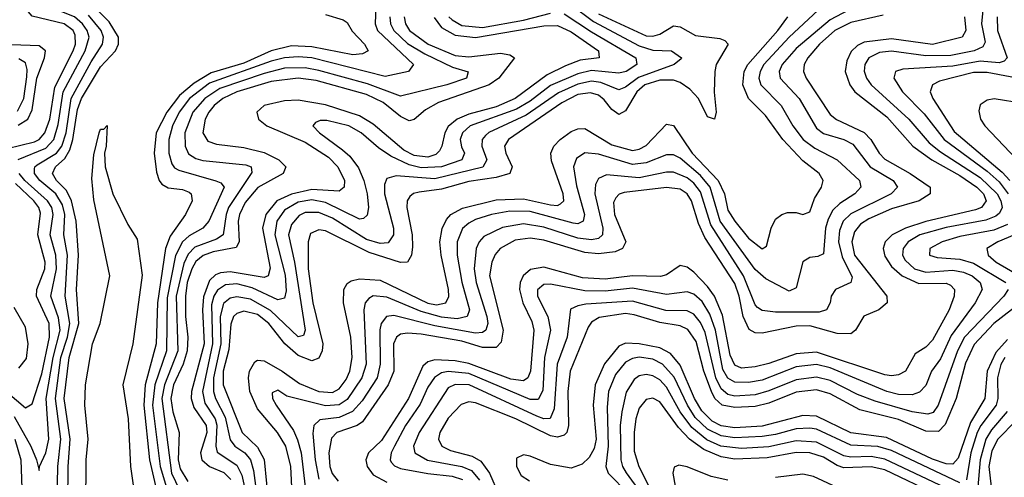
# Model space of a CAD drawing. Header units: inches. Extents: x 990535 to 1117859, y 769386 to 892122.
# Tile 147 of 256: x 1024153 to 1027041, y 856578 to 857922. Entities that reach past the tile are written whole.
import ezdxf

# ---------------------------------------------------------------- set-up
doc = ezdxf.new("R2010")
doc.units = ezdxf.units.IN
doc.header["$MEASUREMENT"] = 0
doc.layers.add('B0825', color=7, linetype='Continuous')

msp = doc.modelspace()

# ---------------------------------------------------------------- linework, layer by layer
at = {"layer": 'B0825', "color": 5}
for points, elevation in [([(1024148.4, 857511.6), (1024230, 857544.9), (1024253.3, 857570), (1024266.2, 857613.8), (1024280.6, 857710), (1024345.4, 857830), (1024357.2, 857870), (1024351.3, 857890), (1024337.5, 857910), (1024313.9, 857930), (1024230, 857962.9), (1024210, 857975.2), (1024113.7, 858093.7)], 2260), ([(1024116.5, 857543.5), (1024196.9, 857563.1), (1024210, 857570.3), (1024226.6, 857590), (1024241.3, 857630), (1024256, 857724), (1024310.3, 857830), (1024317, 857850), (1024316, 857876), (1024309.4, 857890), (1024283.1, 857910), (1024190, 857932.4), (1024172.1, 857952.1), (1024132, 858030)], 2280), ([(1024294.6, 856505.4), (1024294.8, 856610), (1024301.4, 856690), (1024283.5, 856810), (1024297.7, 856930), (1024326.5, 857030), (1024320, 857130), (1024325.4, 857230), (1024318.6, 857330), (1024305.4, 857390), (1024290, 857420.7), (1024261, 857450), (1024249.1, 857470), (1024257.7, 857490), (1024285.7, 857514.3), (1024300, 857540), (1024309.2, 857570), (1024322.3, 857657.7), (1024333.8, 857690), (1024390, 857782.9), (1024433.8, 857830), (1024443.2, 857850), (1024443, 857870), (1024415.2, 857915.2), (1024355.9, 857975.9)], 2220), ([(1025198.1, 857990), (1025195.5, 857910), (1025202.6, 857890), (1025308.3, 857790), (1025292.9, 857770), (1025224.7, 857755.3), (1025010, 857809.3), (1024970, 857813.1), (1024929.8, 857809.8), (1024890, 857800), (1024710, 857735.2), (1024651.3, 857690), (1024620.7, 857650), (1024601.1, 857610), (1024590.1, 857570.1), (1024590, 857530), (1024599, 857499), (1024607.1, 857487.1), (1024619.5, 857479.5), (1024728.7, 857448.7), (1024742.7, 857442.7), (1024752.3, 857430), (1024707.4, 857330), (1024690.1, 857310), (1024650, 857286.9), (1024630.6, 857269.4), (1024610.2, 857229.8), (1024585.2, 857105.2), (1024584, 856950), (1024549.7, 856850), (1024542.7, 856790), (1024565.2, 856610), (1024589, 856529)], 2240), ([(1025770, 857965), (1025835.9, 857915.9), (1025970, 857845.4), (1026010, 857831.8), (1026064.9, 857830), (1026094.3, 857810), (1026093.3, 857806.7), (1026072.7, 857790), (1025967.9, 857752.1), (1025930, 857723.9), (1025910, 857716), (1025857.6, 857737.6), (1025830, 857741.3), (1025790, 857732.5), (1025733.1, 857706.9), (1025638.5, 857641.5), (1025529.3, 857590.7), (1025518.7, 857581.3), (1025509.4, 857570), (1025508.6, 857550), (1025522.8, 857510), (1025511, 857489), (1025370, 857454.5), (1025256.7, 857463.3), (1025230, 857455.3), (1025222.6, 857437.4), (1025222.9, 857410), (1025249, 857310), (1025248.9, 857290), (1025233.7, 857266.3), (1025210, 857264.2), (1025170, 857276.4), (1025070, 857338.8), (1025030, 857355.4), (1024990, 857355.8), (1024973, 857347), (1024950, 857320.9), (1024941.5, 857290), (1024959.3, 857210), (1024990.5, 857010), (1024985.6, 856994.4), (1024970, 856991), (1024888.4, 857068.4), (1024830, 857101.2), (1024790, 857108.4), (1024770, 857103.7), (1024751.1, 857088.9), (1024740.5, 857050), (1024743, 856970), (1024721.5, 856870), (1024721.3, 856830), (1024727.2, 856810), (1024755.3, 856755.3), (1024770, 856688.2), (1024783.6, 856670), (1024813.3, 856650), (1024830.3, 856630), (1024838.6, 856598.6), (1024860.9, 856430)], 2360), ([(1026494.7, 857950), (1026410, 857869.9), (1026335.3, 857790), (1026324.2, 857770), (1026321, 857750), (1026326.3, 857730), (1026386.5, 857670), (1026419.9, 857610), (1026450.4, 857570.4), (1026484.7, 857544.7), (1026550, 857510), (1026615.6, 857450), (1026619.8, 857430), (1026602.4, 857410), (1026558.3, 857381.7), (1026537.4, 857362.6), (1026523.5, 857336.5), (1026515.9, 857310), (1026510, 857234.7), (1026493.6, 857226.4), (1026470, 857223.4), (1026450, 857210.8), (1026430, 857134.7), (1026410, 857124.3), (1026340.8, 857160.8), (1026310, 857188), (1026207.3, 857330), (1026178.2, 857430), (1026150, 857463.8), (1026090, 857515.4), (1026070, 857524.7), (1026050, 857525.3), (1025990, 857501.1), (1025950, 857496.4), (1025850, 857526.7), (1025810, 857530.6), (1025786.3, 857513.7), (1025777.5, 857490), (1025786.1, 857433.9), (1025809.7, 857350), (1025805.4, 857330), (1025790, 857322.8), (1025775.7, 857324.3), (1025650, 857358.2), (1025590, 857359.6), (1025536.5, 857350), (1025490, 857335.1), (1025470, 857324.8), (1025451.8, 857308.2), (1025435.9, 857270), (1025435.6, 857230), (1025449.2, 857150.8), (1025471.8, 857070), (1025465, 857050), (1025436.3, 857043.7), (1025390, 857048.5), (1025330, 857065.3), (1025230, 857107.2), (1025190, 857111.5), (1025176.6, 857103.4), (1025166.6, 857090), (1025162.5, 857070), (1025169.4, 856910), (1025156.6, 856870), (1025113.8, 856806.2), (1025090, 856790.6), (1025050, 856787.8), (1024936.7, 856816.7), (1024910, 856833.7), (1024893.4, 856826.6), (1024894.3, 856810), (1024904.9, 856790), (1024955.5, 856715.5), (1024968, 856688), (1024978.6, 856650), (1024990.2, 856550.2)], 2440), ([(1026584, 857950), (1026530, 857921.4), (1026430, 857837), (1026389.2, 857790), (1026380.1, 857770), (1026383.4, 857750), (1026438.8, 857690), (1026490, 857602.9), (1026510, 857587.8), (1026570, 857569.5), (1026596.7, 857556.7), (1026647, 857490), (1026714.2, 857450), (1026726.9, 857430), (1026708.9, 857410), (1026590, 857351.3), (1026567.5, 857330), (1026556.9, 857303.1), (1026554.7, 857270), (1026565.4, 857225.4), (1026594.6, 857165.4), (1026590.1, 857149.9), (1026545.5, 857130), (1026533.1, 857110), (1026529.6, 857090), (1026519, 857070), (1026497.1, 857062.9), (1026370, 857062.6), (1026330, 857067.9), (1026317, 857077), (1026310, 857084.5), (1026275.5, 857170), (1026179.4, 857319.4), (1026150, 857416.1), (1026130, 857441.4), (1026110, 857457.9), (1026070, 857474.1), (1026050, 857474.4), (1025970, 857457.1), (1025873.5, 857466.5), (1025850, 857455.6), (1025841.9, 857438.1), (1025839.9, 857410), (1025863.3, 857310), (1025862, 857290), (1025850, 857279.4), (1025830, 857275.3), (1025790, 857280.2), (1025690, 857312.3), (1025630, 857321.9), (1025568.7, 857311.3), (1025514.4, 857285.6), (1025500.3, 857270), (1025491.6, 857250), (1025486, 857190), (1025491.3, 857150), (1025523.4, 857050), (1025526.1, 857030), (1025519.9, 857010), (1025510, 857003.2), (1025490, 857001.8), (1025370, 857022.9), (1025250, 857053.2), (1025228.5, 857050), (1025213.2, 857030), (1025208.8, 857011.2), (1025210.2, 856910), (1025201.5, 856870), (1025157.2, 856802.8), (1025128.9, 856771.1), (1025090, 856754.3), (1025033.4, 856746.6), (1025015.5, 856730), (1025012.9, 856707.1), (1025019.8, 856630), (1025030, 856573.1)], 2460), ([(1026977.9, 857950), (1026973.5, 857910), (1026984.7, 857855.3), (1026977.8, 857842.2), (1026952.3, 857830), (1026883.7, 857816.3), (1026810, 857815.5), (1026710, 857829.5), (1026674.3, 857825.7), (1026643.5, 857810), (1026631.4, 857790), (1026629.8, 857770.2), (1026636.3, 857750), (1026650.1, 857730), (1026760.1, 857630), (1026820.2, 857560.2), (1026853.7, 857533.7), (1026970, 857458.1), (1027019.6, 857410), (1027030.4, 857390), (1027033.8, 857370), (1027026.6, 857353.4), (1027015.4, 857344.6), (1026986.5, 857333.5), (1026870, 857312.1), (1026792.7, 857290), (1026758.6, 857270), (1026743.6, 857250), (1026742.4, 857230), (1026750, 857216.1), (1026777, 857190), (1026810, 857180.1), (1026890, 857186), (1026920.6, 857180.6), (1026946.6, 857170), (1026969.3, 857150), (1026975.6, 857130), (1026955.4, 857090), (1026885, 856995), (1026853.7, 856926.3), (1026827.2, 856890), (1026810, 856848.2), (1026791.6, 856828.4), (1026770, 856820.1), (1026730, 856820.9), (1026695.7, 856830), (1026530, 856899.7), (1026490, 856909.4), (1026430, 856902.3), (1026330, 856863.9), (1026290, 856857), (1026250, 856857.4), (1026230, 856868.9), (1026215.1, 856895.1), (1026193.9, 857010), (1026177, 857057), (1026154.5, 857094.5), (1026130, 857116.1), (1026110, 857122.8), (1026050, 857115), (1025950, 857133.1), (1025870, 857124.7), (1025810, 857125.9), (1025710, 857145.2), (1025690, 857144.5), (1025671.8, 857128.2), (1025671.6, 857110), (1025702.2, 857050), (1025709.3, 857010), (1025691.7, 856930), (1025687.3, 856832.7), (1025673.3, 856806.7), (1025650, 856806.3), (1025470, 856883.4), (1025410, 856888.8), (1025390, 856884.5), (1025369, 856871), (1025350, 856842.5), (1025327, 856793), (1025284.2, 856730), (1025252.1, 856670), (1025242.7, 856650), (1025239.1, 856630), (1025242.8, 856622.8), (1025251.8, 856611.8), (1025270, 856604.5), (1025350, 856589.4), (1025421.7, 856581.7), (1025452, 856572)], 2540), ([(1024262.7, 856510), (1024264.9, 856610), (1024274, 856690), (1024257.9, 856810), (1024274, 856930), (1024293.6, 856990), (1024299.7, 857030), (1024286.2, 857110), (1024293, 857230), (1024282.8, 857290), (1024285.3, 857350), (1024278.3, 857378.3), (1024259.1, 857410), (1024212.1, 857450), (1024196.1, 857470), (1024196.6, 857483.4), (1024197.4, 857490), (1024204.7, 857495.3), (1024261, 857530), (1024277, 857550), (1024289.7, 857590), (1024303.5, 857690), (1024362.3, 857797.7), (1024396.2, 857850), (1024398.6, 857870), (1024391.6, 857890), (1024354.8, 857934.8)], 2240), ([(1025050, 857936.7), (1025101.4, 857921.4), (1025113.8, 857913.8), (1025127.8, 857887.8), (1025164.3, 857850), (1025174.7, 857830), (1025158.6, 857821.4), (1025130, 857818.3), (1025010, 857842.4), (1024950, 857845.1), (1024890, 857830.6), (1024810, 857793.7), (1024714.4, 857765.6), (1024664.5, 857735.5), (1024621.2, 857698.8), (1024584.9, 857650), (1024553.7, 857590), (1024547.5, 857530), (1024554.2, 857474.2), (1024562.5, 857450), (1024570, 857438.9), (1024588.3, 857428.3), (1024630, 857423.4), (1024650, 857415.1), (1024655.7, 857410), (1024658.5, 857390), (1024638.9, 857350), (1024594.3, 857285.7), (1024580.2, 857250), (1024557, 857090), (1024552.9, 856970), (1024521.1, 856850), (1024517, 856790), (1024533.3, 856630), (1024562.7, 856502.7)], 2220), ([(1025238.6, 857930), (1025240.4, 857910), (1025250.3, 857890), (1025290, 857851.4), (1025341.1, 857821.1), (1025422, 857782), (1025468.7, 857768.7), (1025463.5, 857750), (1025405.5, 857730), (1025270, 857696.9), (1025173.1, 857733.1), (1025030, 857773), (1024990, 857780), (1024930, 857778.9), (1024870, 857763.8), (1024740.4, 857719.6), (1024696.1, 857690), (1024660.8, 857650), (1024637.5, 857590), (1024638.2, 857550), (1024648.2, 857528.2), (1024670, 857513.9), (1024690, 857507.9), (1024815.8, 857495.8), (1024832, 857490), (1024833.3, 857473.3), (1024765.7, 857370), (1024758.5, 857350), (1024749.3, 857290), (1024730, 857277.7), (1024666.6, 857253.4), (1024646.7, 857233.3), (1024633.9, 857206.1), (1024612.1, 857110), (1024616.4, 856950), (1024577.4, 856850), (1024569.6, 856810), (1024597.9, 856590), (1024621.9, 856541.9)], 2260), ([(1025280.1, 857930), (1025284, 857910), (1025296.6, 857890), (1025350.6, 857850), (1025430, 857816.7), (1025470, 857812.4), (1025563.3, 857823.3), (1025590, 857818.8), (1025604.3, 857810), (1025557.7, 857750), (1025530.1, 857730), (1025381.5, 857678.5), (1025342.8, 857657.2), (1025310, 857629), (1025294.9, 857625.1), (1025270, 857637), (1025218.7, 857678.7), (1025170, 857702.4), (1025022.9, 857742.9), (1024970.1, 857750.1), (1024890, 857740.3), (1024789.7, 857710), (1024748.6, 857690), (1024723.8, 857670), (1024707.6, 857650), (1024697.3, 857630), (1024689.8, 857590), (1024705.2, 857565.2), (1024730, 857556.7), (1024810, 857546.3), (1024870, 857531.5), (1024912.5, 857510), (1024933.3, 857490), (1024925.4, 857470), (1024851.3, 857428.7), (1024814.5, 857385.5), (1024797.2, 857350), (1024793.4, 857330), (1024796.9, 857270), (1024787.5, 857252.5), (1024720.1, 857239.9), (1024690.6, 857229.4), (1024670, 857211.6), (1024657.9, 857190), (1024644.5, 857150), (1024638.8, 857110), (1024639.1, 857050), (1024646.3, 856990), (1024644.2, 856950), (1024632, 856910), (1024604.5, 856850), (1024596.2, 856810), (1024601.7, 856770), (1024620.9, 856710), (1024618, 856630), (1024623.5, 856603.5), (1024646, 856566)], 2280), ([(1025368.1, 857928.1), (1025390, 857899.1), (1025430, 857876.7), (1025490, 857869.7), (1025690, 857904.1), (1025730, 857904.9), (1025770, 857886.3), (1025850.6, 857830), (1025852.4, 857810), (1025796.9, 857803.1), (1025753.4, 857786.6), (1025700.3, 857759.7), (1025606.3, 857690), (1025550, 857666.2), (1025470, 857644.2), (1025436.3, 857630), (1025410, 857608.6), (1025399.7, 857590), (1025391.2, 857550), (1025383.7, 857536.3), (1025373.6, 857526.4), (1025350, 857518.3), (1025310, 857523.4), (1025279.1, 857539.1), (1025190, 857615.2), (1025150, 857639.7), (1025050, 857671.8), (1024970, 857685), (1024930, 857683.5), (1024870.1, 857670), (1024848.7, 857650), (1024853, 857630), (1024878.2, 857610), (1024990, 857562.2), (1025058.2, 857518.2), (1025086.3, 857490), (1025105.2, 857450), (1025104.7, 857430), (1025090, 857418.2), (1025010, 857422.7), (1024950, 857409.1), (1024907, 857390), (1024875.1, 857350), (1024864.8, 857310), (1024887.8, 857192.2), (1024882, 857170), (1024870, 857164.5), (1024770, 857181.4), (1024741.5, 857178.5), (1024727.2, 857172.8), (1024710, 857156), (1024692.4, 857107.6), (1024689.3, 857070), (1024694.2, 856970), (1024657.2, 856830), (1024656.1, 856810), (1024663.6, 856783.6), (1024699.9, 856730), (1024701.7, 856710), (1024683.5, 856650), (1024687.6, 856630), (1024709.7, 856610), (1024752.1, 856592.1), (1024771.9, 856571.9)], 2320), ([(1025750, 857938.8), (1025830, 857885.6), (1025959.7, 857810), (1025962.7, 857790), (1025931.9, 857770), (1025910, 857764.6), (1025830, 857772.1), (1025790, 857763.2), (1025710, 857728.2), (1025650, 857682.9), (1025610, 857659.4), (1025474.1, 857610), (1025451.7, 857590), (1025445.1, 857570), (1025448.4, 857548.4), (1025457.3, 857530), (1025450.1, 857510), (1025390, 857490), (1025330, 857486.8), (1025295.4, 857495.4), (1025241.1, 857521.1), (1025205.5, 857545.5), (1025154.6, 857590), (1025118.3, 857610), (1025054.2, 857625.8), (1025034, 857626), (1025020.4, 857619.6), (1025013, 857610), (1025031.8, 857590), (1025100, 857540), (1025121.1, 857521.1), (1025146.8, 857486.8), (1025162.4, 857450), (1025172.3, 857410), (1025176.1, 857370), (1025172.4, 857347.6), (1025161.7, 857338.3), (1025150, 857336.2), (1025050, 857384.9), (1025010, 857393), (1024970, 857385.9), (1024930, 857362.9), (1024907.1, 857330), (1024901, 857290), (1024931.5, 857171.5), (1024934.1, 857125.9), (1024930, 857103.7), (1024910, 857099.3), (1024834.4, 857134.4), (1024790, 857146.3), (1024756.4, 857143.6), (1024732.8, 857127.2), (1024722.6, 857110), (1024715.4, 857084.6), (1024718, 856970), (1024688.8, 856830), (1024696, 856796), (1024725.8, 856750), (1024731.3, 856731.3), (1024728, 856670), (1024731.9, 856651.9), (1024790, 856613.5), (1024804.6, 856584.6), (1024819.2, 856519.2)], 2340), ([(1025850, 857939), (1025990, 857874.7), (1026010, 857872.9), (1026030, 857879.4), (1026070, 857903.2), (1026090, 857900.9), (1026135.2, 857875.2), (1026206.1, 857866.1), (1026220.5, 857860.5), (1026231.1, 857850), (1026195.5, 857790), (1026191.4, 857770), (1026189.3, 857709.3), (1026195.2, 857650), (1026190.2, 857630), (1026170, 857636.1), (1026143.6, 857690), (1026117.8, 857717.8), (1026090, 857737.5), (1026070, 857744.2), (1026030, 857743.7), (1025986.8, 857730), (1025963.2, 857710), (1025930, 857654.1), (1025910, 857643.2), (1025890, 857657.9), (1025866.8, 857686.8), (1025850, 857699.8), (1025827.1, 857707.1), (1025790, 857702), (1025742.7, 857677.3), (1025586.7, 857570), (1025574.7, 857550), (1025578.7, 857530), (1025596.9, 857490), (1025590, 857469.9), (1025550, 857458.2), (1025470, 857446.3), (1025390, 857424.6), (1025324.3, 857415.7), (1025308.3, 857411.7), (1025297.3, 857402.7), (1025289.7, 857390), (1025288.8, 857370), (1025303.7, 857290), (1025304.7, 857255.3), (1025301.6, 857230), (1025290.3, 857209.7), (1025270, 857208.4), (1025177.8, 857237.8), (1025050, 857302.2), (1025030, 857304.6), (1025006.1, 857293.9), (1024999.4, 857270), (1024998.7, 857190), (1025012.3, 857090), (1025042.4, 856970), (1025040.2, 856950), (1025030, 856928.1), (1025010, 856920.1), (1024970, 856935.5), (1024930.9, 856970), (1024884, 857030), (1024850, 857056.4), (1024810, 857065.6), (1024790, 857059.1), (1024780.2, 857050), (1024772.2, 857027.8), (1024766.4, 856953.6), (1024749.3, 856890), (1024749.9, 856849.9), (1024805.4, 856710), (1024850, 856667.2), (1024870.4, 856630.4), (1024883.3, 856490)], 2380), ([(1024951.9, 856530), (1024947.7, 856610), (1024933.4, 856670), (1024909.5, 856709.5), (1024850, 856779.7), (1024828.3, 856830), (1024824.1, 856870), (1024826.8, 856890), (1024842.8, 856917.2), (1024850, 856922.6), (1024870, 856920.1), (1024923, 856890), (1024973.2, 856853.2), (1025030, 856829.8), (1025070, 856826.9), (1025090, 856837.7), (1025110, 856865.5), (1025120.8, 856890), (1025127.8, 856930), (1025124, 856990), (1025102.6, 857090), (1025103.8, 857130), (1025113.1, 857146.9), (1025124.9, 857155.1), (1025150, 857161.2), (1025210, 857157.3), (1025350, 857089.7), (1025375.4, 857084.6), (1025402.3, 857090), (1025411.4, 857108.6), (1025410.1, 857129.9), (1025389.2, 857230), (1025385.4, 857270), (1025391.5, 857308.5), (1025404.5, 857335.5), (1025417.1, 857350), (1025451.2, 857368.8), (1025550, 857392.8), (1025630, 857395.6), (1025710, 857378.4), (1025730, 857376.4), (1025739.2, 857380.8), (1025748.8, 857390), (1025747.2, 857410), (1025712.9, 857507.1), (1025710.9, 857530), (1025719.3, 857550), (1025738.2, 857570), (1025770, 857593.1), (1025790, 857601.6), (1025810, 857602), (1025890, 857554.5), (1025950, 857537.2), (1025970, 857541.3), (1025990, 857552.8), (1026050, 857615.4), (1026070, 857611.5), (1026125.5, 857530), (1026201.1, 857450), (1026219.6, 857410), (1026230, 857362.7), (1026250, 857330.7), (1026290, 857279.9), (1026330, 857248.9), (1026343.2, 857256.8), (1026356.4, 857310), (1026370, 857336.1), (1026387.6, 857350), (1026404.5, 857355.5), (1026430, 857355.4), (1026450, 857349.9), (1026470, 857357.4), (1026483.7, 857396.3), (1026504.8, 857430), (1026508.9, 857450), (1026497.3, 857470), (1026450, 857507.5), (1026390.6, 857570), (1026340.2, 857640.2), (1026290.2, 857690.2), (1026274.1, 857730), (1026277.7, 857770), (1026288.1, 857790), (1026376.5, 857890), (1026405.5, 857930)], 2420), ([(1026685.1, 857934.9), (1026590, 857913.1), (1026543.4, 857890), (1026498.5, 857850), (1026464.7, 857810), (1026453.9, 857790), (1026452.1, 857770), (1026459.7, 857750), (1026530, 857643.7), (1026548.7, 857628.7), (1026630, 857590.1), (1026649.2, 857570), (1026673.4, 857530), (1026690, 857511.9), (1026764.7, 857470), (1026822.9, 857430), (1026823.4, 857410), (1026791.2, 857390), (1026710, 857366.8), (1026643.4, 857336.6), (1026618.9, 857321.1), (1026600.9, 857299.1), (1026593, 857270), (1026601.6, 857230), (1026696.5, 857110), (1026697.2, 857090), (1026673, 857070), (1026629, 857051), (1026604.6, 857010), (1026590, 856999.7), (1026550, 857000.2), (1026470, 857023.4), (1026430, 857022.3), (1026330, 857001.7), (1026310, 857002.1), (1026292.3, 857012.3), (1026275.1, 857050), (1026263.4, 857110), (1026250, 857147), (1026162.1, 857282.1), (1026143.5, 857323.5), (1026123.6, 857390), (1026110, 857410.5), (1026090, 857423.9), (1026050, 857429.5), (1025926, 857414), (1025910.6, 857409.4), (1025901, 857399), (1025894.7, 857385.3), (1025897.4, 857350), (1025930.8, 857270), (1025920.6, 857250), (1025899.6, 857240.4), (1025850, 857234.2), (1025810, 857238.3), (1025690, 857274.8), (1025650, 857280.2), (1025605.7, 857274.3), (1025562.1, 857250), (1025547.3, 857232.7), (1025537.2, 857210), (1025530.5, 857170), (1025571.1, 857010), (1025564.9, 856975.1), (1025550, 856959.8), (1025510, 856959.8), (1025450, 856977.8), (1025330, 856998.7), (1025290, 857001.6), (1025270, 856998.5), (1025258.5, 856990), (1025248.9, 856970), (1025249.8, 856890), (1025234, 856850), (1025158.8, 856741.2), (1025142.9, 856730), (1025083.3, 856710), (1025067, 856693), (1025059.3, 856650), (1025063, 856610), (1025069.6, 856589.6), (1025086.8, 856566.8)], 2480), ([(1026923.5, 857930), (1026927.8, 857890), (1026917.1, 857870), (1026830, 857849.1), (1026710, 857865.1), (1026630, 857855.6), (1026610, 857846.2), (1026591.5, 857828.5), (1026578.8, 857801.2), (1026574.3, 857770), (1026587.8, 857730), (1026602.1, 857710), (1026696.1, 857636.1), (1026771.9, 857550), (1026827.9, 857510), (1026910, 857464.1), (1026959.8, 857430), (1026979.1, 857410), (1026987.1, 857390), (1026973.6, 857370), (1026956.5, 857363.5), (1026810, 857329.3), (1026750.6, 857310), (1026711.6, 857290), (1026691, 857270), (1026685.4, 857250), (1026690, 857227.4), (1026710, 857197.3), (1026741.2, 857170), (1026790, 857147.2), (1026870, 857147.8), (1026882.5, 857142.5), (1026894.4, 857130), (1026893.7, 857110), (1026879.3, 857070), (1026830, 856980.4), (1026810, 856960.1), (1026779.5, 856940.5), (1026750.7, 856890), (1026730, 856879.1), (1026710, 856875.7), (1026690, 856879.3), (1026490, 856945.9), (1026430, 856940.6), (1026350, 856911.9), (1026310, 856902.3), (1026270, 856899.1), (1026250, 856907.6), (1026236.8, 856936.8), (1026214, 857054), (1026190.2, 857110), (1026170, 857138.5), (1026130, 857180.5), (1026110, 857195), (1026090, 857199.9), (1026050, 857172.9), (1026032.5, 857167.5), (1025950, 857169.4), (1025870, 857160.4), (1025803.9, 857163.9), (1025690, 857195), (1025651.2, 857188.8), (1025629.2, 857170), (1025621, 857150), (1025619.2, 857130), (1025628.7, 857090), (1025655.4, 857035.4), (1025661, 857010), (1025650.6, 856889.4), (1025643, 856870), (1025630, 856861.5), (1025593.5, 856866.5), (1025470, 856912.1), (1025430, 856919.8), (1025370, 856923.2), (1025350, 856917.5), (1025335.4, 856904.6), (1025293.4, 856810), (1025213.7, 856686.3), (1025176.3, 856650), (1025168.3, 856630), (1025171.8, 856610), (1025190, 856585.8), (1025230, 856564)], 2520), ([(1025411.7, 857930), (1025421, 857921), (1025450, 857905.1), (1025510, 857899.2), (1025630, 857920.4), (1025710, 857940.7)], 2340), ([(1027019.8, 857930), (1027020.6, 857890), (1027048.9, 857810), (1027040.1, 857799.9), (1027025, 857795), (1026970, 857799.6), (1026890, 857785.4), (1026743.3, 857776.7), (1026721.1, 857770), (1026716.8, 857750), (1026741.6, 857710), (1026805.8, 857645.8), (1026864.3, 857570), (1026990, 857477.3), (1027025.4, 857445.4), (1027052.2, 857410)], 2560), ([(1024148.2, 857611.8), (1024176.8, 857630), (1024190, 857656.8), (1024203.1, 857750), (1024226.2, 857810), (1024228.3, 857830), (1024210, 857844.5), (1024130, 857847.7)], 2320), ([(1024147, 857653), (1024165.6, 857690), (1024173.5, 857753.5), (1024175.1, 857775.1), (1024170, 857795.4), (1024150, 857806.8)], 2340), ([(1027110, 857743.7), (1026990, 857766.6), (1026950, 857766.5), (1026850, 857741), (1026830.1, 857730), (1026822.9, 857710), (1026830.7, 857690), (1026893.7, 857593.7), (1027034.5, 857474.5), (1027056.8, 857450)], 2580), ([(1027095.7, 857675.7), (1027010.3, 857689.7), (1026990, 857685.5), (1026970, 857672.2), (1026965.4, 857654.6), (1026970.7, 857630), (1026983.9, 857610), (1027093.5, 857493.5)], 2620), ([(1024347.2, 856490), (1024348.2, 856630), (1024354.1, 856690), (1024343.9, 856790), (1024345.9, 856850), (1024366.2, 856970), (1024388.8, 857030), (1024417, 857170), (1024370, 857393.3), (1024364.1, 857455.9), (1024370, 857524.7), (1024386, 857590), (1024390, 857600.4), (1024399.6, 857600.4), (1024410, 857610.8), (1024407, 857550), (1024401.7, 857530), (1024403.2, 857490), (1024425.7, 857410), (1024470, 857320.3), (1024497.5, 857277.5), (1024511.7, 857171.7), (1024485.1, 856970), (1024455.3, 856850), (1024470.8, 856750), (1024477.6, 856610), (1024499.3, 856459.3)], 2180), ([(1024136.6, 856756.6), (1024185.5, 856670), (1024202.5, 856630), (1024210, 856598), (1024211.3, 856610), (1024230, 856650.2), (1024238.5, 856690), (1024231.1, 856810), (1024250.9, 856930), (1024271.7, 857010), (1024266.5, 857046.5), (1024244.2, 857110), (1024261.2, 857190), (1024258.6, 857230), (1024242.5, 857290), (1024251.4, 857350), (1024247, 857370), (1024235, 857390), (1024168.1, 857450), (1024151.2, 857470)], 2260), ([(1024089.4, 856849.4), (1024170, 856782.1), (1024190, 856793.7), (1024217.9, 856882.1), (1024240.5, 856990), (1024239.4, 857030), (1024202, 857110), (1024203.1, 857130), (1024226.8, 857190), (1024227.4, 857210), (1024206.4, 857290), (1024214, 857354), (1024209.2, 857370), (1024194.4, 857390), (1024140.4, 857440.4)], 2280), ([(1027050, 857320.3), (1027010, 857304.2), (1026910, 857285.1), (1026858.1, 857270), (1026821.7, 857250), (1026821.4, 857230), (1026843.5, 857223.5), (1026910, 857218.5), (1026950, 857207.3), (1027045.3, 857150)], 2560), ([(1027070, 857290.2), (1027021.3, 857270), (1026988.9, 857250), (1026993.3, 857230), (1027016.4, 857210), (1027119.3, 857150)], 2580), ([(1027051.9, 857130), (1027039.5, 857110), (1026923.8, 856990), (1026903.4, 856950), (1026846.7, 856790), (1026831.9, 856768.1), (1026816.5, 856763.5), (1026770, 856770.4), (1026661.6, 856801.6), (1026610, 856821.5), (1026530, 856862.1), (1026490, 856872), (1026430, 856864.6), (1026350, 856831.8), (1026310, 856820.6), (1026250, 856816.9), (1026230, 856821.1), (1026210, 856838.4), (1026194.6, 856870), (1026162.9, 857002.9), (1026150, 857032.5), (1026130, 857057.3), (1026110, 857066.6), (1026048.1, 857068.1), (1025950, 857095.3), (1025813.5, 857086.5), (1025790, 857082.1), (1025768.3, 857071.7), (1025758.4, 856990), (1025729.5, 856910.5), (1025720.6, 856779.4), (1025709.1, 856750.9), (1025690, 856749.5), (1025670, 856757.3), (1025471.6, 856850), (1025430, 856851), (1025410, 856840.8), (1025324.1, 856710), (1025308.2, 856670), (1025312, 856650), (1025348.5, 856628.5), (1025450, 856610.4), (1025478.3, 856598.3), (1025501.8, 856570)], 2560), ([(1027113.8, 857110), (1027010, 857029.5), (1026952, 856968), (1026927, 856913), (1026899.3, 856810), (1026866.8, 856733.2), (1026847.1, 856712.9), (1026810, 856713.4), (1026730, 856748.4), (1026616.6, 856776.6), (1026530, 856823), (1026490, 856834.8), (1026430, 856828.5), (1026350, 856795.9), (1026310, 856786.1), (1026250, 856782.8), (1026213.5, 856790), (1026191.7, 856810), (1026181.4, 856830), (1026159.8, 856890), (1026136.5, 856976.5), (1026112.5, 857012.5), (1026090, 857023.4), (1026030, 857032.3), (1025955.5, 857055.5), (1025930, 857059.1), (1025852.8, 857047.2), (1025830, 857033.3), (1025820.6, 857019.4), (1025766.9, 856890), (1025760.4, 856830), (1025762.1, 856730), (1025757.4, 856710), (1025750, 856702.2), (1025730, 856696.5), (1025710, 856699.8), (1025608.1, 856750), (1025490, 856797.2), (1025470, 856799.6), (1025447.8, 856792.2), (1025410, 856751.9), (1025384.9, 856710), (1025381.6, 856690), (1025390.6, 856670), (1025416.5, 856656.5), (1025480.2, 856640.2), (1025505.2, 856625.2), (1025530.9, 856590.9), (1025557, 856530)], 2580), ([(1024150, 856898.8), (1024173, 856927), (1024177.8, 856970), (1024170, 857019.4), (1024136.9, 857076.9)], 2320), ([(1027050, 856983), (1027015.4, 856944.6), (1026990.5, 856890), (1026983.6, 856810), (1026941.3, 856738.7), (1026905.1, 856634.9), (1026890, 856617.2), (1026870, 856617.6), (1026830, 856631.7), (1026694.9, 856694.9), (1026590, 856709.2), (1026490, 856758.1), (1026450, 856759.8), (1026330, 856728), (1026250, 856723.4), (1026210, 856729.5), (1026183.5, 856743.5), (1026153.1, 856773.1), (1026132.3, 856810), (1026090, 856907.1), (1026061.8, 856941.8), (1026030, 856958), (1025969.6, 856970.4), (1025930, 856972.1), (1025910, 856963.4), (1025868.2, 856911.8), (1025840.2, 856850), (1025834.4, 856790), (1025843.3, 856690), (1025837.6, 856662.4), (1025823.5, 856636.5), (1025803, 856617), (1025770, 856605.2), (1025710, 856615.9), (1025650, 856640.4), (1025630, 856644.3), (1025610, 856634.6), (1025609.5, 856610), (1025623.8, 856583.8), (1025648.3, 856568.3)], 2620), ([(1026910, 856561.7), (1026710, 856656.5), (1026670, 856668.8), (1026590, 856673), (1026490, 856719.4), (1026470, 856722.9), (1026430, 856720.3), (1026370, 856703.5), (1026330, 856697.7), (1026250, 856693.9), (1026210, 856699.6), (1026170, 856719.6), (1026134.2, 856754.2), (1026111.4, 856790), (1026071.9, 856871.9), (1026038.5, 856910), (1026010, 856924.8), (1025970, 856930.6), (1025950, 856927.2), (1025930, 856916.6), (1025899.9, 856880.1), (1025879.8, 856830), (1025875.9, 856784.1), (1025878.7, 856670), (1025872.1, 856610), (1025878.4, 856590), (1025938.6, 856530)], 2640), ([(1027041.6, 856930), (1027030.5, 856909.5), (1027020.2, 856870), (1027021.2, 856810), (1027016.5, 856790), (1026971.4, 856730), (1026961.4, 856710), (1026942.5, 856650), (1026930, 856571.2)], 2640), ([(1026867.7, 856547.7), (1026690, 856631.4), (1026650, 856639.5), (1026590, 856637.8), (1026570, 856641.7), (1026490, 856681.7), (1026430, 856685.5), (1026350, 856667.6), (1026270, 856663.2), (1026209.2, 856669.2), (1026167.8, 856687.8), (1026124.2, 856724.2), (1026090, 856770), (1026050, 856843.1), (1026030, 856864.1), (1026010, 856876.1), (1025990, 856880.2), (1025970, 856876), (1025954.7, 856865.3), (1025931.6, 856828.4), (1025919.1, 856770), (1025914.4, 856730), (1025916.2, 856630), (1025920.9, 856610), (1025931.4, 856591.4), (1025973.6, 856533.6)], 2660), ([(1026845.5, 856525.5), (1026690, 856600.2), (1026650, 856609.1), (1026570, 856606), (1026550, 856612.5), (1026510, 856637.6), (1026470, 856650.1), (1026430, 856651.3), (1026344.8, 856635.2), (1026250, 856631.2), (1026210, 856637.9), (1026159.6, 856659.6), (1026117.5, 856690), (1026084.9, 856724.9), (1026030, 856800.1), (1026010, 856811), (1025990, 856806.8), (1025970, 856781.5), (1025960, 856750), (1025954.8, 856710), (1025955.4, 856655.4), (1025968.4, 856610), (1026002.9, 856542.9)], 2680), ([(1027048.8, 856771.2), (1027002.5, 856717.5), (1026985.9, 856690), (1026969.3, 856630), (1026962.9, 856550)], 2660), ([(1027075.4, 856744.6), (1027021.1, 856690), (1027004, 856656), (1026994.7, 856610), (1027001.5, 856550)], 2680), ([(1024138.4, 856690), (1024156.4, 856630), (1024161, 856490)], 2240), ([(1026230, 856570.1), (1026181.1, 856581.1), (1026110, 856609.3), (1026086.2, 856613.8), (1026072.1, 856607.9), (1026068.4, 856590), (1026087.1, 856487.1)], 2720), ([(1026550, 856548.1), (1026480.5, 856580.5), (1026450, 856587.4), (1026370, 856577.6)], 2720)]:
    msp.add_lwpolyline(points, dxfattribs=dict(at, elevation=elevation))

doc.saveas('drawing.dxf')
